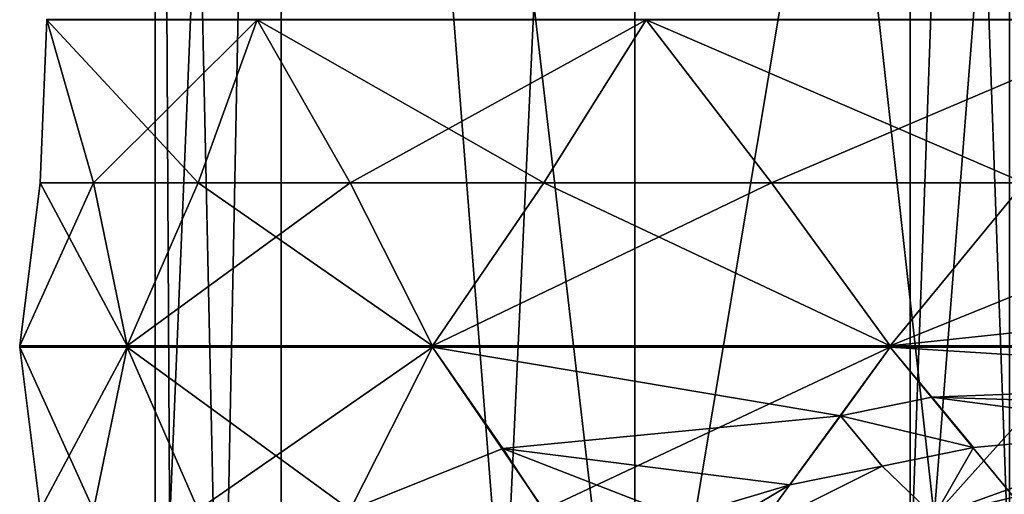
# Model space of a CAD drawing. Header units: millimetres. Extents: x -175 to 175, y 0 to 232.
# Tile 29 of 140: x -172 to -157, y 71 to 79. Entities that reach past the tile are written whole.
import ezdxf

# ---------------------------------------------------------------- set-up
doc = ezdxf.new("R2010")
doc.units = ezdxf.units.MM
doc.header["$LTSCALE"] = 65.185185
for name, color, linetype in [('1335', 7, 'CONTINUOUS'), ('1339', 7, 'CONTINUOUS'), ('1360', 7, 'CONTINUOUS'), ('1362', 7, 'CONTINUOUS'), ('1363', 7, 'CONTINUOUS'), ('1419', 7, 'CONTINUOUS'), ('1420', 7, 'CONTINUOUS'), ('1421', 7, 'CONTINUOUS'), ('1422', 7, 'CONTINUOUS'), ('1432', 7, 'CONTINUOUS'), ('1433', 7, 'CONTINUOUS'), ('1434', 7, 'CONTINUOUS'), ('1435', 7, 'CONTINUOUS'), ('1436', 7, 'CONTINUOUS'), ('1437', 7, 'CONTINUOUS'), ('1438', 7, 'CONTINUOUS'), ('1448', 7, 'CONTINUOUS'), ('1449', 7, 'CONTINUOUS'), ('1450', 7, 'CONTINUOUS'), ('1519', 7, 'CONTINUOUS'), ('1520', 7, 'CONTINUOUS'), ('1521', 7, 'CONTINUOUS'), ('1522', 7, 'CONTINUOUS'), ('1523', 7, 'CONTINUOUS'), ('1524', 7, 'CONTINUOUS'), ('1525', 7, 'CONTINUOUS'), ('1526', 7, 'CONTINUOUS')]:
    doc.layers.add(name, color=color, linetype=linetype)

msp = doc.modelspace()

# ---------------------------------------------------------------- linework, layer by layer
at = {"layer": '1335', "color": 7, "linetype": 'CONTINUOUS', "true_color": 0xe0f2ff}
for points in [[(-168.245, 113.6, -8.786), (-170.25, 113.6), (-169.201, 65.1, -6.434), (-168.245, 113.6, -8.786)], [(-169.201, 65.1, -6.434), (-170.25, 113.6), (-169.986, 65.1, -3.259), (-169.201, 65.1, -6.434)], [(-169.986, 65.1, -3.259), (-170.25, 113.6), (-170.25, 65.1), (-169.986, 65.1, -3.259)], [(-164.71, 68.59, -13.917), (-168.245, 113.6, -8.786), (-169.201, 65.1, -6.434), (-164.71, 68.59, -13.917)], [(-162.626, 113.6, -15.832), (-168.245, 113.6, -8.786), (-164.71, 68.59, -13.917), (-162.626, 113.6, -15.832)], [(-157.872, 70.8, -18.657), (-162.626, 113.6, -15.832), (-164.71, 68.59, -13.917), (-157.872, 70.8, -18.657)], [(-154.506, 113.6, -19.742), (-162.626, 113.6, -15.832), (-157.872, 70.8, -18.657), (-154.506, 113.6, -19.742)], [(-154.506, 113.6, -19.742), (-157.872, 70.8, -18.657), (-152.671, 76.6, -20.073), (-154.506, 113.6, -19.742)], [(-157.872, 70.8, -18.657), (-150, 71.543, -20.25), (-152.671, 76.6, -20.073), (-157.872, 70.8, -18.657)]]:
    msp.add_3dface(points, dxfattribs=at)
at = {"layer": '1339', "color": 7, "linetype": 'CONTINUOUS', "true_color": 0xe0f2ff}
for points in [[(-170.25, 65.1), (-170.25, 113.6), (-168.245, 113.6, 8.786), (-170.25, 65.1)], [(-170.25, 65.1), (-168.245, 113.6, 8.786), (-168.245, 65.1, 8.786), (-170.25, 65.1)], [(-168.245, 113.6, 8.786), (-162.626, 113.6, 15.832), (-162.626, 65.1, 15.832), (-168.245, 113.6, 8.786)], [(-168.245, 65.1, 8.786), (-168.245, 113.6, 8.786), (-162.626, 65.1, 15.832), (-168.245, 65.1, 8.786)], [(-162.626, 113.6, 15.832), (-154.506, 113.6, 19.742), (-162.626, 65.1, 15.832), (-162.626, 113.6, 15.832)], [(-162.626, 65.1, 15.832), (-154.506, 113.6, 19.742), (-154.506, 65.1, 19.742), (-162.626, 65.1, 15.832)]]:
    msp.add_3dface(points, dxfattribs=at)
at = {"layer": '1360', "color": 7, "linetype": 'CONTINUOUS', "true_color": 0xe0f2ff}
for points in [[(-150, 71.543, -20.25), (-157.872, 70.8, -18.657), (-150.853, 72.474, -22.248), (-150, 71.543, -20.25)], [(-150.853, 72.474, -22.248), (-157.872, 70.8, -18.657), (-154.041, 72.184, -21.625), (-150.853, 72.474, -22.248)], [(-154.041, 72.184, -21.625), (-157.872, 70.8, -18.657), (-157.248, 71.893, -21.001), (-154.041, 72.184, -21.625)], [(-157.248, 71.893, -21.001), (-157.872, 70.8, -18.657), (-158.698, 71.596, -20.364), (-157.248, 71.893, -21.001)], [(-157.872, 70.8, -18.657), (-164.71, 68.59, -13.917), (-158.698, 71.596, -20.364), (-157.872, 70.8, -18.657)], [(-158.698, 71.596, -20.364), (-164.71, 68.59, -13.917), (-160.162, 71.298, -19.726), (-158.698, 71.596, -20.364)], [(-160.162, 71.298, -19.726), (-164.71, 68.59, -13.917), (-161.902, 70.779, -18.612), (-160.162, 71.298, -19.726)]]:
    msp.add_3dface(points, dxfattribs=at)
at = {"layer": '1362', "color": 7, "linetype": 'CONTINUOUS', "true_color": 0xe0f2ff}
for points in [[(-158.25, 69.6), (-156.674, 69.6, 4.849), (-158.25, 113.6), (-158.25, 69.6)], [(-158.25, 113.6), (-156.674, 69.6, 4.849), (-156.674, 113.6, 4.849), (-158.25, 113.6)]]:
    msp.add_3dface(points, dxfattribs=at)
at = {"layer": '1363', "color": 7, "linetype": 'CONTINUOUS', "true_color": 0xe0f2ff}
for points in [[(-156.674, 69.6, -4.849), (-158.25, 69.6), (-156.674, 113.6, -4.849), (-156.674, 69.6, -4.849)], [(-158.25, 69.6), (-158.25, 113.6), (-156.674, 113.6, -4.849), (-158.25, 69.6)]]:
    msp.add_3dface(points, dxfattribs=at)
at = {"layer": '1419', "color": 7, "linetype": 'CONTINUOUS', "true_color": 0xe0f2ff}
for points in [[(-171.97, 78.69, -4.37), (-172.077, 76.1, -2.174), (-171.97, 78.69, 4.37), (-171.97, 78.69, -4.37)], [(-171.97, 78.69, 4.37), (-172.077, 76.1, -2.174), (-172.077, 76.1, 2.174), (-171.97, 78.69, 4.37)], [(-171.97, 78.7, -4.37), (-171.97, 78.69, -4.37), (-171.97, 78.698, 4.37), (-171.97, 78.7, -4.37)], [(-171.97, 78.698, 4.37), (-171.97, 78.69, -4.37), (-171.97, 78.69, 4.37), (-171.97, 78.698, 4.37)], [(-172.077, 76.1, -2.174), (-172.4, 73.51), (-172.077, 76.1, 2.174), (-172.077, 76.1, -2.174)]]:
    msp.add_3dface(points, dxfattribs=at)
at = {"layer": '1420', "color": 7, "linetype": 'CONTINUOUS', "true_color": 0xe0f2ff}
for points in [[(-171.97, 78.698, 4.37), (-171.97, 78.69, 4.37), (-168.625, 78.698, 12.445), (-171.97, 78.698, 4.37)], [(-168.625, 78.698, 12.445), (-171.97, 78.69, 4.37), (-168.625, 78.69, 12.445), (-168.625, 78.698, 12.445)], [(-171.97, 78.69, 4.37), (-171.229, 76.1, 6.44), (-168.625, 78.69, 12.445), (-171.97, 78.69, 4.37)], [(-168.625, 78.69, 12.445), (-171.229, 76.1, 6.44), (-169.565, 76.1, 10.458), (-168.625, 78.69, 12.445)], [(-171.229, 76.1, 6.44), (-170.695, 73.51, 8.572), (-169.565, 76.1, 10.458), (-171.229, 76.1, 6.44)]]:
    msp.add_3dface(points, dxfattribs=at)
at = {"layer": '1421', "color": 7, "linetype": 'CONTINUOUS', "true_color": 0xe0f2ff}
for points in [[(-168.625, 78.698, 12.445), (-168.625, 78.69, 12.445), (-162.445, 78.698, 18.625), (-168.625, 78.698, 12.445)], [(-162.445, 78.698, 18.625), (-168.625, 78.69, 12.445), (-162.445, 78.69, 18.625), (-162.445, 78.698, 18.625)], [(-168.625, 78.69, 12.445), (-167.149, 76.1, 14.074), (-162.445, 78.69, 18.625), (-168.625, 78.69, 12.445)], [(-162.445, 78.69, 18.625), (-167.149, 76.1, 14.074), (-164.074, 76.1, 17.149), (-162.445, 78.69, 18.625)], [(-167.149, 76.1, 14.074), (-165.839, 73.51, 15.839), (-164.074, 76.1, 17.149), (-167.149, 76.1, 14.074)]]:
    msp.add_3dface(points, dxfattribs=at)
at = {"layer": '1422', "color": 7, "linetype": 'CONTINUOUS', "true_color": 0xe0f2ff}
for points in [[(-162.445, 78.698, 18.625), (-162.445, 78.69, 18.625), (-154.37, 78.698, 21.97), (-162.445, 78.698, 18.625)], [(-154.37, 78.698, 21.97), (-162.445, 78.69, 18.625), (-154.37, 78.69, 21.97), (-154.37, 78.698, 21.97)], [(-162.445, 78.69, 18.625), (-160.458, 76.1, 19.565), (-154.37, 78.69, 21.97), (-162.445, 78.69, 18.625)], [(-154.37, 78.69, 21.97), (-160.458, 76.1, 19.565), (-156.44, 76.1, 21.229), (-154.37, 78.69, 21.97)], [(-160.458, 76.1, 19.565), (-158.572, 73.51, 20.695), (-156.44, 76.1, 21.229), (-160.458, 76.1, 19.565)]]:
    msp.add_3dface(points, dxfattribs=at)
at = {"layer": '1432', "color": 7, "linetype": 'CONTINUOUS', "true_color": 0xe0f2ff}
for points in [[(-154.37, 78.698, -21.97), (-154.37, 78.69, -21.97), (-162.445, 78.698, -18.625), (-154.37, 78.698, -21.97)], [(-162.445, 78.698, -18.625), (-154.37, 78.69, -21.97), (-162.445, 78.69, -18.625), (-162.445, 78.698, -18.625)], [(-154.37, 78.69, -21.97), (-156.44, 76.1, -21.229), (-162.445, 78.69, -18.625), (-154.37, 78.69, -21.97)], [(-162.445, 78.69, -18.625), (-156.44, 76.1, -21.229), (-160.458, 76.1, -19.565), (-162.445, 78.69, -18.625)], [(-156.44, 76.1, -21.229), (-158.572, 73.51, -20.695), (-160.458, 76.1, -19.565), (-156.44, 76.1, -21.229)]]:
    msp.add_3dface(points, dxfattribs=at)
at = {"layer": '1433', "color": 7, "linetype": 'CONTINUOUS', "true_color": 0xe0f2ff}
for points in [[(-162.445, 78.698, -18.625), (-162.445, 78.69, -18.625), (-168.625, 78.698, -12.445), (-162.445, 78.698, -18.625)], [(-168.625, 78.698, -12.445), (-162.445, 78.69, -18.625), (-168.625, 78.69, -12.445), (-168.625, 78.698, -12.445)], [(-162.445, 78.69, -18.625), (-164.074, 76.1, -17.149), (-168.625, 78.69, -12.445), (-162.445, 78.69, -18.625)], [(-168.625, 78.69, -12.445), (-164.074, 76.1, -17.149), (-167.149, 76.1, -14.074), (-168.625, 78.69, -12.445)], [(-164.074, 76.1, -17.149), (-165.839, 73.51, -15.839), (-167.149, 76.1, -14.074), (-164.074, 76.1, -17.149)]]:
    msp.add_3dface(points, dxfattribs=at)
at = {"layer": '1434', "color": 7, "linetype": 'CONTINUOUS', "true_color": 0xe0f2ff}
for points in [[(-171.97, 78.69, -4.37), (-171.97, 78.7, -4.37), (-168.625, 78.69, -12.445), (-171.97, 78.69, -4.37)], [(-171.97, 78.7, -4.37), (-168.625, 78.698, -12.445), (-168.625, 78.69, -12.445), (-171.97, 78.7, -4.37)], [(-171.97, 78.69, -4.37), (-168.625, 78.69, -12.445), (-169.565, 76.1, -10.458), (-171.97, 78.69, -4.37)], [(-171.97, 78.69, -4.37), (-169.565, 76.1, -10.458), (-171.229, 76.1, -6.44), (-171.97, 78.69, -4.37)], [(-169.565, 76.1, -10.458), (-170.695, 73.51, -8.572), (-171.229, 76.1, -6.44), (-169.565, 76.1, -10.458)]]:
    msp.add_3dface(points, dxfattribs=at)
at = {"layer": '1435', "color": 7, "linetype": 'CONTINUOUS', "true_color": 0xe0f2ff}
msp.add_3dface([(-172.4, 73.49), (-172.077, 70.9, -2.174), (-172.077, 70.9, 2.174), (-172.4, 73.49)], dxfattribs=at)
at = {"layer": '1436', "color": 7, "linetype": 'CONTINUOUS', "true_color": 0xe0f2ff}
msp.add_3dface([(-170.695, 73.49, 8.572), (-171.229, 70.9, 6.44), (-169.565, 70.9, 10.458), (-170.695, 73.49, 8.572)], dxfattribs=at)
at = {"layer": '1437', "color": 7, "linetype": 'CONTINUOUS', "true_color": 0xe0f2ff}
msp.add_3dface([(-165.839, 73.49, 15.839), (-167.149, 70.9, 14.074), (-164.074, 70.9, 17.149), (-165.839, 73.49, 15.839)], dxfattribs=at)
at = {"layer": '1438', "color": 7, "linetype": 'CONTINUOUS', "true_color": 0xe0f2ff}
msp.add_3dface([(-158.572, 73.49, 20.695), (-160.458, 70.9, 19.565), (-156.44, 70.9, 21.229), (-158.572, 73.49, 20.695)], dxfattribs=at)
at = {"layer": '1448', "color": 7, "linetype": 'CONTINUOUS', "true_color": 0xe0f2ff}
for points in [[(-158.572, 73.49, -20.695), (-157.906, 72.692, -20.838), (-159.359, 72.396, -20.193), (-158.572, 73.49, -20.695)], [(-157.906, 72.692, -20.838), (-157.248, 71.893, -21.001), (-159.359, 72.396, -20.193), (-157.906, 72.692, -20.838)], [(-158.698, 71.596, -20.364), (-160.162, 71.298, -19.726), (-159.359, 72.396, -20.193), (-158.698, 71.596, -20.364)], [(-157.248, 71.893, -21.001), (-158.698, 71.596, -20.364), (-159.359, 72.396, -20.193), (-157.248, 71.893, -21.001)]]:
    msp.add_3dface(points, dxfattribs=at)
at = {"layer": '1449', "color": 7, "linetype": 'CONTINUOUS', "true_color": 0xe0f2ff}
for points in [[(-165.839, 73.49, -15.839), (-164.722, 71.877, -16.637), (-167.149, 70.9, -14.074), (-165.839, 73.49, -15.839)], [(-164.722, 71.877, -16.637), (-163.659, 70.259, -17.497), (-167.149, 70.9, -14.074), (-164.722, 71.877, -16.637)]]:
    msp.add_3dface(points, dxfattribs=at)
at = {"layer": '1450', "color": 7, "linetype": 'CONTINUOUS', "true_color": 0xe0f2ff}
msp.add_3dface([(-170.695, 73.49, -8.572), (-169.565, 70.9, -10.458), (-171.229, 70.9, -6.44), (-170.695, 73.49, -8.572)], dxfattribs=at)
at = {"layer": '1519', "color": 7, "linetype": 'CONTINUOUS', "true_color": 0xe0f2ff}
for points in [[(-151.976, 74.211, -22.015), (-158.572, 73.51, -20.695), (-156.44, 76.1, -21.229), (-151.976, 74.211, -22.015)], [(-158.572, 73.51, -20.695), (-151.976, 74.211, -22.015), (-150, 73.51, -22.4), (-158.572, 73.51, -20.695)], [(-158.572, 73.51, -20.695), (-150, 73.51, -22.4), (-150, 73.5, -22.4), (-158.572, 73.51, -20.695)], [(-158.572, 73.51, -20.695), (-150, 73.5, -22.4), (-158.572, 73.5, -20.695), (-158.572, 73.51, -20.695)], [(-150, 73.49, -22.4), (-158.572, 73.49, -20.695), (-158.572, 73.5, -20.695), (-150, 73.49, -22.4)], [(-150, 73.5, -22.4), (-150, 73.49, -22.4), (-158.572, 73.5, -20.695), (-150, 73.5, -22.4)], [(-150, 73.49, -22.4), (-150.426, 72.982, -22.32), (-158.572, 73.49, -20.695), (-150, 73.49, -22.4)], [(-150.426, 72.982, -22.32), (-157.906, 72.692, -20.838), (-158.572, 73.49, -20.695), (-150.426, 72.982, -22.32)], [(-150.426, 72.982, -22.32), (-150.853, 72.474, -22.248), (-157.906, 72.692, -20.838), (-150.426, 72.982, -22.32)], [(-150.853, 72.474, -22.248), (-154.041, 72.184, -21.625), (-157.906, 72.692, -20.838), (-150.853, 72.474, -22.248)], [(-154.041, 72.184, -21.625), (-157.248, 71.893, -21.001), (-157.906, 72.692, -20.838), (-154.041, 72.184, -21.625)]]:
    msp.add_3dface(points, dxfattribs=at)
at = {"layer": '1520', "color": 7, "linetype": 'CONTINUOUS', "true_color": 0xe0f2ff}
for points in [[(-162.445, 78.69, -18.625), (-160.458, 76.1, -19.565), (-164.074, 76.1, -17.149), (-162.445, 78.69, -18.625)], [(-158.572, 73.51, -20.695), (-165.839, 73.51, -15.839), (-164.074, 76.1, -17.149), (-158.572, 73.51, -20.695)], [(-160.458, 76.1, -19.565), (-158.572, 73.51, -20.695), (-164.074, 76.1, -17.149), (-160.458, 76.1, -19.565)], [(-165.839, 73.51, -15.839), (-158.572, 73.51, -20.695), (-158.572, 73.5, -20.695), (-165.839, 73.51, -15.839)], [(-165.839, 73.51, -15.839), (-158.572, 73.5, -20.695), (-165.839, 73.5, -15.839), (-165.839, 73.51, -15.839)], [(-158.572, 73.49, -20.695), (-165.839, 73.49, -15.839), (-165.839, 73.5, -15.839), (-158.572, 73.49, -20.695)], [(-158.572, 73.5, -20.695), (-158.572, 73.49, -20.695), (-165.839, 73.5, -15.839), (-158.572, 73.5, -20.695)], [(-158.572, 73.49, -20.695), (-159.359, 72.396, -20.193), (-165.839, 73.49, -15.839), (-158.572, 73.49, -20.695)], [(-159.359, 72.396, -20.193), (-164.722, 71.877, -16.637), (-165.839, 73.49, -15.839), (-159.359, 72.396, -20.193)], [(-159.359, 72.396, -20.193), (-160.162, 71.298, -19.726), (-164.722, 71.877, -16.637), (-159.359, 72.396, -20.193)], [(-160.162, 71.298, -19.726), (-161.902, 70.779, -18.612), (-164.722, 71.877, -16.637), (-160.162, 71.298, -19.726)], [(-161.902, 70.779, -18.612), (-163.659, 70.259, -17.497), (-164.722, 71.877, -16.637), (-161.902, 70.779, -18.612)]]:
    msp.add_3dface(points, dxfattribs=at)
at = {"layer": '1521', "color": 7, "linetype": 'CONTINUOUS', "true_color": 0xe0f2ff}
for points in [[(-168.625, 78.69, -12.445), (-167.149, 76.1, -14.074), (-169.565, 76.1, -10.458), (-168.625, 78.69, -12.445)], [(-165.839, 73.51, -15.839), (-170.695, 73.51, -8.572), (-169.565, 76.1, -10.458), (-165.839, 73.51, -15.839)], [(-167.149, 76.1, -14.074), (-165.839, 73.51, -15.839), (-169.565, 76.1, -10.458), (-167.149, 76.1, -14.074)], [(-170.695, 73.51, -8.572), (-165.839, 73.51, -15.839), (-165.839, 73.5, -15.839), (-170.695, 73.51, -8.572)], [(-170.695, 73.51, -8.572), (-165.839, 73.5, -15.839), (-170.695, 73.5, -8.572), (-170.695, 73.51, -8.572)], [(-165.839, 73.49, -15.839), (-170.695, 73.49, -8.572), (-170.695, 73.5, -8.572), (-165.839, 73.49, -15.839)], [(-165.839, 73.5, -15.839), (-165.839, 73.49, -15.839), (-170.695, 73.5, -8.572), (-165.839, 73.5, -15.839)], [(-165.839, 73.49, -15.839), (-167.149, 70.9, -14.074), (-170.695, 73.49, -8.572), (-165.839, 73.49, -15.839)], [(-167.149, 70.9, -14.074), (-169.565, 70.9, -10.458), (-170.695, 73.49, -8.572), (-167.149, 70.9, -14.074)]]:
    msp.add_3dface(points, dxfattribs=at)
at = {"layer": '1522', "color": 7, "linetype": 'CONTINUOUS', "true_color": 0xe0f2ff}
for points in [[(-172.077, 76.1, -2.174), (-171.97, 78.69, -4.37), (-171.229, 76.1, -6.44), (-172.077, 76.1, -2.174)], [(-172.4, 73.51), (-172.077, 76.1, -2.174), (-170.695, 73.51, -8.572), (-172.4, 73.51)], [(-170.695, 73.51, -8.572), (-172.077, 76.1, -2.174), (-171.229, 76.1, -6.44), (-170.695, 73.51, -8.572)], [(-172.4, 73.51), (-170.695, 73.51, -8.572), (-170.695, 73.5, -8.572), (-172.4, 73.51)], [(-172.4, 73.51), (-170.695, 73.5, -8.572), (-172.4, 73.5, 0), (-172.4, 73.51)], [(-170.695, 73.49, -8.572), (-172.4, 73.49), (-172.4, 73.5, 0), (-170.695, 73.49, -8.572)], [(-170.695, 73.5, -8.572), (-170.695, 73.49, -8.572), (-172.4, 73.5, 0), (-170.695, 73.5, -8.572)], [(-172.077, 70.9, -2.174), (-172.4, 73.49), (-171.229, 70.9, -6.44), (-172.077, 70.9, -2.174)], [(-172.4, 73.49), (-170.695, 73.49, -8.572), (-171.229, 70.9, -6.44), (-172.4, 73.49)]]:
    msp.add_3dface(points, dxfattribs=at)
at = {"layer": '1523', "color": 7, "linetype": 'CONTINUOUS', "true_color": 0xe0f2ff}
for points in [[(-171.97, 78.69, 4.37), (-172.077, 76.1, 2.174), (-171.229, 76.1, 6.44), (-171.97, 78.69, 4.37)], [(-172.077, 76.1, 2.174), (-172.4, 73.51), (-171.229, 76.1, 6.44), (-172.077, 76.1, 2.174)], [(-172.4, 73.51), (-170.695, 73.51, 8.572), (-171.229, 76.1, 6.44), (-172.4, 73.51)], [(-170.695, 73.51, 8.572), (-172.4, 73.51), (-172.4, 73.5, 0), (-170.695, 73.51, 8.572)], [(-170.695, 73.51, 8.572), (-172.4, 73.5, 0), (-170.695, 73.5, 8.572), (-170.695, 73.51, 8.572)], [(-172.4, 73.49), (-170.695, 73.49, 8.572), (-170.695, 73.5, 8.572), (-172.4, 73.49)], [(-172.4, 73.5, 0), (-172.4, 73.49), (-170.695, 73.5, 8.572), (-172.4, 73.5, 0)], [(-172.4, 73.49), (-172.077, 70.9, 2.174), (-170.695, 73.49, 8.572), (-172.4, 73.49)], [(-172.077, 70.9, 2.174), (-171.229, 70.9, 6.44), (-170.695, 73.49, 8.572), (-172.077, 70.9, 2.174)]]:
    msp.add_3dface(points, dxfattribs=at)
at = {"layer": '1524', "color": 7, "linetype": 'CONTINUOUS', "true_color": 0xe0f2ff}
for points in [[(-168.625, 78.69, 12.445), (-169.565, 76.1, 10.458), (-167.149, 76.1, 14.074), (-168.625, 78.69, 12.445)], [(-169.565, 76.1, 10.458), (-170.695, 73.51, 8.572), (-167.149, 76.1, 14.074), (-169.565, 76.1, 10.458)], [(-170.695, 73.51, 8.572), (-165.839, 73.51, 15.839), (-167.149, 76.1, 14.074), (-170.695, 73.51, 8.572)], [(-165.839, 73.51, 15.839), (-170.695, 73.51, 8.572), (-170.695, 73.5, 8.572), (-165.839, 73.51, 15.839)], [(-165.839, 73.51, 15.839), (-170.695, 73.5, 8.572), (-165.839, 73.5, 15.839), (-165.839, 73.51, 15.839)], [(-170.695, 73.49, 8.572), (-165.839, 73.49, 15.839), (-165.839, 73.5, 15.839), (-170.695, 73.49, 8.572)], [(-170.695, 73.5, 8.572), (-170.695, 73.49, 8.572), (-165.839, 73.5, 15.839), (-170.695, 73.5, 8.572)], [(-170.695, 73.49, 8.572), (-169.565, 70.9, 10.458), (-165.839, 73.49, 15.839), (-170.695, 73.49, 8.572)], [(-169.565, 70.9, 10.458), (-167.149, 70.9, 14.074), (-165.839, 73.49, 15.839), (-169.565, 70.9, 10.458)]]:
    msp.add_3dface(points, dxfattribs=at)
at = {"layer": '1525', "color": 7, "linetype": 'CONTINUOUS', "true_color": 0xe0f2ff}
for points in [[(-162.445, 78.69, 18.625), (-164.074, 76.1, 17.149), (-160.458, 76.1, 19.565), (-162.445, 78.69, 18.625)], [(-164.074, 76.1, 17.149), (-165.839, 73.51, 15.839), (-160.458, 76.1, 19.565), (-164.074, 76.1, 17.149)], [(-165.839, 73.51, 15.839), (-158.572, 73.51, 20.695), (-160.458, 76.1, 19.565), (-165.839, 73.51, 15.839)], [(-158.572, 73.51, 20.695), (-165.839, 73.51, 15.839), (-165.839, 73.5, 15.839), (-158.572, 73.51, 20.695)], [(-158.572, 73.51, 20.695), (-165.839, 73.5, 15.839), (-158.572, 73.5, 20.695), (-158.572, 73.51, 20.695)], [(-165.839, 73.49, 15.839), (-158.572, 73.49, 20.695), (-158.572, 73.5, 20.695), (-165.839, 73.49, 15.839)], [(-165.839, 73.5, 15.839), (-165.839, 73.49, 15.839), (-158.572, 73.5, 20.695), (-165.839, 73.5, 15.839)], [(-165.839, 73.49, 15.839), (-164.074, 70.9, 17.149), (-158.572, 73.49, 20.695), (-165.839, 73.49, 15.839)], [(-164.074, 70.9, 17.149), (-160.458, 70.9, 19.565), (-158.572, 73.49, 20.695), (-164.074, 70.9, 17.149)]]:
    msp.add_3dface(points, dxfattribs=at)
at = {"layer": '1526', "color": 7, "linetype": 'CONTINUOUS', "true_color": 0xe0f2ff}
for points in [[(-156.44, 76.1, 21.229), (-158.572, 73.51, 20.695), (-152.174, 76.1, 22.077), (-156.44, 76.1, 21.229)], [(-158.572, 73.51, 20.695), (-150, 73.51, 22.4), (-152.174, 76.1, 22.077), (-158.572, 73.51, 20.695)], [(-150, 73.51, 22.4), (-158.572, 73.51, 20.695), (-158.572, 73.5, 20.695), (-150, 73.51, 22.4)], [(-150, 73.51, 22.4), (-158.572, 73.5, 20.695), (-150, 73.5, 22.4), (-150, 73.51, 22.4)], [(-158.572, 73.49, 20.695), (-150, 73.49, 22.4), (-150, 73.5, 22.4), (-158.572, 73.49, 20.695)], [(-158.572, 73.5, 20.695), (-158.572, 73.49, 20.695), (-150, 73.5, 22.4), (-158.572, 73.5, 20.695)], [(-158.572, 73.49, 20.695), (-156.44, 70.9, 21.229), (-150, 73.49, 22.4), (-158.572, 73.49, 20.695)]]:
    msp.add_3dface(points, dxfattribs=at)

doc.saveas('drawing.dxf')
